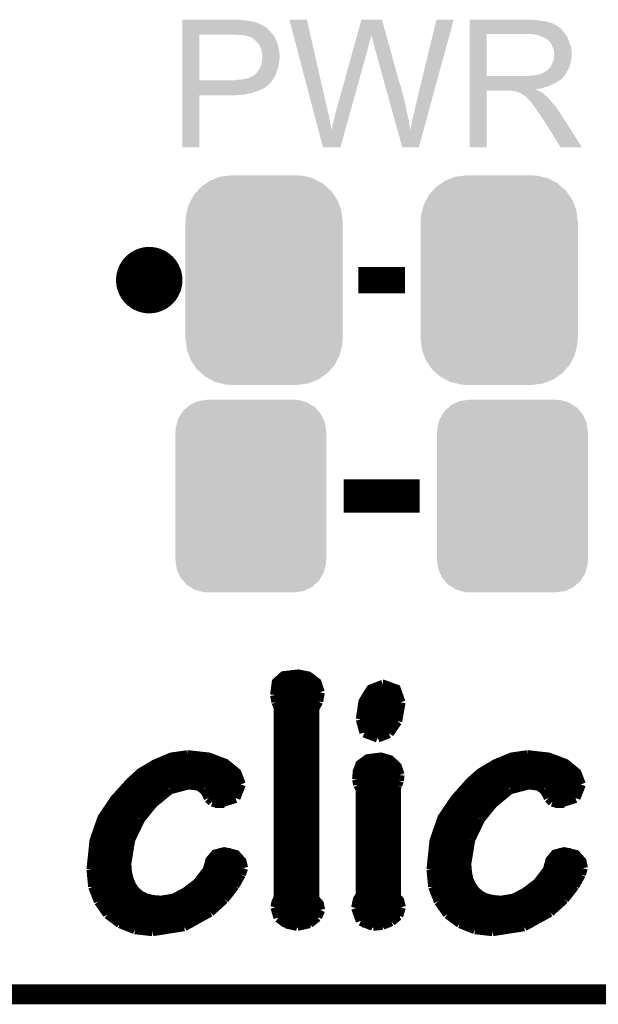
# Model space of a CAD drawing. Extents: x -1.3 to 24.2, y -3.9 to 53.4.
# Tile 12 of 25: x 13.2 to 17.7, y -3.9 to 3.6. Entities that reach past the tile are written whole.
import ezdxf

# ---------------------------------------------------------------- set-up
doc = ezdxf.new("R2010")
doc.units = 0
doc.layers.get('0').update_dxf_attribs({"linetype": 'CONTINUOUS'})
for name, color, linetype in [('CURRENT_15_CLICK_V100_GKO', 5, 'CONTINUOUS'), ('CURRENT_15_CLICK_V100_GTO', 14, 'CONTINUOUS'), ('CURRENT_15_CLICK_V100_GTS', 12, 'CONTINUOUS')]:
    doc.layers.add(name, color=color, linetype=linetype)

# ---------------------------------------------------------------- blocks, each defined once
blk = doc.blocks.new('CUSTOM_67')
for points in [[(-0.44566, 0.738152), (-0.412794, 0.76087), (0.45012, 0.738152), (0.407388, 0.76087)], [(-0.412794, 0.76087), (-0.368484, 0.777768), (0.407388, 0.76087), (0.3756, 0.777768)], [(-0.368484, 0.777768), (-0.333938, 0.790942), (0.3756, 0.777768), (0.32361, 0.790942)], [(-0.333938, 0.790942), (-0.273256, 0.798498), (0.32361, 0.790942), (0.29379, 0.798498)], [(-0.273256, 0.798498), (-0.25019, 0.80137), (0.29379, 0.798498), (0.25019, 0.80137)], [(-0.538216, 0.649738), (-0.50967, 0.681926), (0.53514, 0.649738), (0.51306, 0.681926)], [(-0.50967, 0.681926), (-0.482218, 0.71288), (0.51306, 0.681926), (0.47841, 0.71288)], [(-0.482218, 0.71288), (-0.44566, 0.738152), (0.47841, 0.71288), (0.45012, 0.738152)], [(-0.577562, 0.575076), (-0.55793, 0.61233), (0.574852, 0.575076), (0.560798, 0.61233)], [(-0.55793, 0.61233), (-0.538216, 0.649738), (0.560798, 0.61233), (0.53514, 0.649738)], [(-0.597996, 0.49319), (-0.587972, 0.533366), (0.595442, 0.49319), (0.590586, 0.533366)], [(-0.587972, 0.533366), (-0.577562, 0.575076), (0.590586, 0.533366), (0.574852, 0.575076)], [(-0.60071, 0.44958), (-0.597996, 0.49319), (0.60071, 0.44958), (0.595442, 0.49319)], [(-0.60198, -0.44958), (-0.60198, 0.44958), (0.60198, -0.44958), (0.60198, 0.44958)], [(-0.59544, -0.49319), (-0.60071, -0.44958), (0.597996, -0.49319), (0.60071, -0.44958)], [(-0.590586, -0.533366), (-0.59544, -0.49319), (0.58797, -0.533366), (0.597996, -0.49319)], [(-0.57485, -0.575076), (-0.590586, -0.533366), (0.577562, -0.575076), (0.58797, -0.533366)], [(-0.560798, -0.61233), (-0.57485, -0.575076), (0.557928, -0.61233), (0.577562, -0.575076)], [(-0.535138, -0.649738), (-0.560798, -0.61233), (0.538216, -0.649738), (0.557928, -0.61233)], [(-0.51306, -0.681926), (-0.535138, -0.649738), (0.509668, -0.681926), (0.538216, -0.649738)], [(-0.478408, -0.71288), (-0.51306, -0.681926), (0.482218, -0.71288), (0.509668, -0.681926)], [(-0.45012, -0.738152), (-0.478408, -0.71288), (0.445658, -0.738152), (0.482218, -0.71288)], [(-0.407386, -0.76087), (-0.45012, -0.738152), (0.412794, -0.76087), (0.445658, -0.738152)], [(-0.3756, -0.777768), (-0.407386, -0.76087), (0.368482, -0.777768), (0.412794, -0.76087)], [(-0.323608, -0.790942), (-0.3756, -0.777768), (0.333938, -0.790942), (0.368482, -0.777768)], [(-0.29379, -0.798498), (-0.323608, -0.790942), (0.273254, -0.798498), (0.333938, -0.790942)], [(-0.25019, -0.80137), (-0.29379, -0.798498), (0.25019, -0.80137), (0.273254, -0.798498)]]:
    blk.add_solid(points)
blk = doc.blocks.new('CUSTOM_68')
for points in [[(-0.518606, 0.650592), (-0.486794, 0.678626), (0.515276, 0.650592), (0.490572, 0.678626)], [(-0.486794, 0.678626), (-0.465932, 0.697008), (0.490572, 0.678626), (0.461224, 0.697008)], [(-0.465932, 0.697008), (-0.425122, 0.715892), (0.461224, 0.697008), (0.431072, 0.715892)], [(-0.425122, 0.715892), (-0.402214, 0.726492), (0.431072, 0.715892), (0.392864, 0.726492)], [(-0.402214, 0.726492), (-0.346074, 0.73466), (0.392864, 0.726492), (0.36342, 0.73466)], [(-0.346074, 0.73466), (-0.33274, 0.7366), (0.36342, 0.73466), (0.33274, 0.7366)], [(-0.555872, 0.591092), (-0.53404, 0.625952), (0.55312, 0.591092), (0.536988, 0.625952)], [(-0.53404, 0.625952), (-0.518606, 0.650592), (0.536988, 0.625952), (0.515276, 0.650592)], [(-0.57464, 0.52344), (-0.563878, 0.562234), (0.572118, 0.52344), (0.566472, 0.562234)], [(-0.563878, 0.562234), (-0.555872, 0.591092), (0.566472, 0.562234), (0.55312, 0.591092)], [(-0.57658, 0.49276), (-0.57464, 0.52344), (0.57658, 0.49276), (0.572118, 0.52344)], [(-0.57658, -0.49276), (-0.57658, 0.49276), (0.57658, -0.49276), (0.57658, 0.49276)], [(-0.572116, -0.52344), (-0.57658, -0.49276), (0.57464, -0.52344), (0.57658, -0.49276)], [(-0.566472, -0.562234), (-0.572116, -0.52344), (0.563876, -0.562234), (0.57464, -0.52344)], [(-0.553118, -0.591092), (-0.566472, -0.562234), (0.555872, -0.591092), (0.563876, -0.562234)], [(-0.536988, -0.625952), (-0.553118, -0.591092), (0.534038, -0.625952), (0.555872, -0.591092)], [(-0.515274, -0.650592), (-0.536988, -0.625952), (0.518606, -0.650592), (0.534038, -0.625952)], [(-0.490572, -0.678626), (-0.515274, -0.650592), (0.486792, -0.678626), (0.518606, -0.650592)], [(-0.461222, -0.697008), (-0.490572, -0.678626), (0.465932, -0.697008), (0.486792, -0.678626)], [(-0.431072, -0.715892), (-0.461222, -0.697008), (0.42512, -0.715892), (0.465932, -0.697008)], [(-0.392862, -0.726492), (-0.431072, -0.715892), (0.402214, -0.726492), (0.42512, -0.715892)], [(-0.36342, -0.73466), (-0.392862, -0.726492), (0.346072, -0.73466), (0.402214, -0.726492)], [(-0.33274, -0.7366), (-0.36342, -0.73466), (0.33274, -0.7366), (0.346072, -0.73466)]]:
    blk.add_solid(points)

msp = doc.modelspace()

# ---------------------------------------------------------------- linework, layer by layer
at = {"layer": 'CURRENT_15_CLICK_V100_GKO', "const_width": 0.1524}
msp.add_lwpolyline([(-1.27, -3.81), (21.59, -3.81), (24.13, -1.27)], dxfattribs=at)
at = {"layer": 'CURRENT_15_CLICK_V100_GTO', "const_width": 0.254}
msp.add_lwpolyline([(14.097, 1.651, 1), (14.351, 1.651, 1)], format="xyb", close=True, dxfattribs=at)
at = {"layer": 'CURRENT_15_CLICK_V100_GTO'}
for points, const_width in [([(15.8242, 1.651), (16.1798, 1.651)], 0.2032), ([(15.71244, 0), (16.29156, 0)], 0.254), ([(15.18666, -1.52146), (15.19936, -1.42494), (15.2527, -1.37668), (15.36446, -1.36398), (15.44066, -1.37922), (15.50416, -1.42748), (15.52956, -1.50114)], 0.0762), ([(15.19682, -1.43256), (15.50924, -1.43256)], 0.0762), ([(15.84198, -1.70688), (15.8623, -1.57226), (15.92072, -1.47828), (16.01216, -1.44272)], 0.0762), ([(16.01216, -1.44272), (16.0147, -1.44272), (16.11122, -1.47828), (16.14678, -1.57734)], 0.0762), ([(15.18666, -1.50876), (15.52956, -1.50876)], 0.0762), ([(15.18666, -1.52146), (15.19682, -1.5748)], 0.0762), ([(15.51686, -1.56972), (15.52956, -1.50114)], 0.0762), ([(15.89278, -1.50876), (16.13408, -1.50876)], 0.0762), ([(15.19682, -1.5748), (15.2146, -1.62052)], 0.0762), ([(15.19936, -1.58496), (15.51178, -1.58496)], 0.0762), ([(15.48638, -1.62814), (15.51686, -1.56972)], 0.0762), ([(15.85722, -1.58496), (16.14678, -1.58496)], 0.0762), ([(16.12138, -1.72212), (16.14678, -1.57734)], 0.0762), ([(15.2146, -3.06832), (15.2146, -1.62052)], 0.0762), ([(15.2146, -1.66116), (15.48638, -1.66116)], 0.0762), ([(15.48638, -3.07848), (15.48638, -1.62814)], 0.0762), ([(15.84198, -1.66116), (16.13916, -1.66116)], 0.0762), ([(15.2146, -1.73736), (15.48638, -1.73736)], 0.0762), ([(15.84198, -1.70688), (15.86992, -1.80848)], 0.0762), ([(15.84198, -1.73736), (16.11376, -1.73736)], 0.0762), ([(16.05788, -1.81356), (16.12138, -1.72212)], 0.0762), ([(15.2146, -1.81356), (15.48638, -1.81356)], 0.0762), ([(15.86992, -1.80848), (15.97152, -1.84658)], 0.0762), ([(15.87754, -1.81356), (16.05788, -1.81356)], 0.0762), ([(15.97152, -1.84658), (16.05788, -1.81356)], 0.0762), ([(15.2146, -1.88976), (15.48638, -1.88976)], 0.0762), ([(13.78204, -2.85496), (13.8049, -2.63652), (13.86586, -2.46126), (13.96238, -2.31902), (14.08176, -2.18694), (14.1605, -2.11582), (14.27226, -2.04978), (14.39418, -1.99898), (14.5161, -1.9812)], 0.0762), ([(14.5161, -1.9812), (14.52118, -1.9812), (14.67866, -1.99898), (14.80566, -2.04724), (14.89202, -2.11836), (14.92504, -2.20472)], 0.0762), ([(15.2146, -1.96596), (15.48638, -1.96596)], 0.0762), ([(16.383, -2.85496), (16.40586, -2.63652), (16.46682, -2.46126), (16.56334, -2.31902), (16.68018, -2.18694), (16.76146, -2.11582), (16.87322, -2.04978), (16.99514, -1.99898), (17.11706, -1.9812)], 0.0762), ([(17.11706, -1.9812), (17.1196, -1.9812), (17.27708, -1.99898), (17.40662, -2.04724), (17.49298, -2.11836), (17.526, -2.20472)], 0.0762), ([(14.28496, -2.04216), (14.79804, -2.04216)], 0.0762), ([(15.2146, -2.04216), (15.48638, -2.04216)], 0.0762), ([(15.81404, -2.16662), (15.81912, -2.10566), (15.83944, -2.05232), (15.89532, -2.01168), (15.99692, -1.99898), (16.0655, -2.0193), (16.11884, -2.0701), (16.13916, -2.13106)], 0.0762), ([(15.84706, -2.04216), (16.09344, -2.04216)], 0.0762), ([(16.88592, -2.04216), (17.399, -2.04216)], 0.0762), ([(14.15796, -2.11836), (14.89202, -2.11836)], 0.0762), ([(15.2146, -2.11836), (15.48638, -2.11836)], 0.0762), ([(15.81658, -2.11836), (16.13916, -2.11836)], 0.0762), ([(16.13408, -2.17678), (16.13916, -2.1336)], 0.0762), ([(16.13916, -2.1336), (16.13916, -2.13106)], 0.0762), ([(16.75892, -2.11836), (17.49298, -2.11836)], 0.0762), ([(14.07414, -2.19456), (14.92504, -2.19456)], 0.0762), ([(14.38148, -2.24282), (14.52626, -2.20472)], 0.0762), ([(14.52626, -2.20472), (14.60246, -2.21488)], 0.0762), ([(14.60246, -2.21488), (14.64056, -2.24282)], 0.0762), ([(14.8844, -2.30886), (14.92504, -2.20472)], 0.0762), ([(15.2146, -2.19456), (15.48638, -2.19456)], 0.0762), ([(15.81404, -2.16662), (15.82166, -2.20726)], 0.0762), ([(15.81658, -2.19456), (16.129, -2.19456)], 0.0762), ([(15.82166, -2.20726), (15.84198, -2.24282)], 0.0762), ([(16.11122, -2.23012), (16.12138, -2.2098)], 0.0762), ([(16.12138, -2.2098), (16.13408, -2.17678)], 0.0762), ([(16.6751, -2.19456), (17.52346, -2.19456)], 0.0762), ([(16.98244, -2.24282), (17.12722, -2.20472)], 0.0762), ([(17.12722, -2.20472), (17.20342, -2.21488)], 0.0762), ([(17.20342, -2.21488), (17.24152, -2.24282)], 0.0762), ([(17.48536, -2.30886), (17.526, -2.20472)], 0.0762), ([(14.00302, -2.27076), (14.3383, -2.27076)], 0.0762), ([(14.25194, -2.3495), (14.38148, -2.24282)], 0.0762), ([(14.64056, -2.24282), (14.66342, -2.2733)], 0.0762), ([(14.66088, -2.27076), (14.9098, -2.27076)], 0.0762), ([(14.66342, -2.2733), (14.67866, -2.30886)], 0.0762), ([(15.2146, -2.27076), (15.48638, -2.27076)], 0.0762), ([(15.80642, -3.1496), (15.81912, -3.0861), (15.84198, -3.05054), (15.84198, -2.24282)], 0.0762), ([(15.84198, -2.27076), (16.11122, -2.27076)], 0.0762), ([(16.11122, -3.06324), (16.11122, -2.23012)], 0.0762), ([(16.60398, -2.27076), (16.93926, -2.27076)], 0.0762), ([(16.8529, -2.3495), (16.98244, -2.24282)], 0.0762), ([(17.24152, -2.24282), (17.26438, -2.2733)], 0.0762), ([(17.26184, -2.27076), (17.51076, -2.27076)], 0.0762), ([(17.26438, -2.2733), (17.27962, -2.30886)], 0.0762), ([(13.93952, -2.34696), (14.25448, -2.34696)], 0.0762), ([(14.15542, -2.46888), (14.25194, -2.3495)], 0.0762), ([(14.67866, -2.30886), (14.7066, -2.3368)], 0.0762), ([(14.7066, -2.3368), (14.75486, -2.3495)], 0.0762), ([(14.72692, -2.34696), (14.79804, -2.34696)], 0.0762), ([(14.75486, -2.3495), (14.8844, -2.30886)], 0.0762), ([(15.2146, -2.34696), (15.48638, -2.34696)], 0.0762), ([(15.84198, -2.34696), (16.11122, -2.34696)], 0.0762), ([(16.54048, -2.34696), (16.85544, -2.34696)], 0.0762), ([(16.75638, -2.46888), (16.8529, -2.3495)], 0.0762), ([(17.27962, -2.30886), (17.30756, -2.3368)], 0.0762), ([(17.30756, -2.3368), (17.35582, -2.3495)], 0.0762), ([(17.32788, -2.34696), (17.399, -2.34696)], 0.0762), ([(17.35582, -2.3495), (17.48536, -2.30886)], 0.0762), ([(13.88872, -2.42316), (14.18844, -2.42316)], 0.0762), ([(15.2146, -2.42316), (15.48638, -2.42316)], 0.0762), ([(15.84198, -2.42316), (16.11122, -2.42316)], 0.0762), ([(16.48968, -2.42316), (16.7894, -2.42316)], 0.0762), ([(13.84808, -2.49936), (14.13764, -2.49936)], 0.0762), ([(14.07922, -2.62636), (14.15542, -2.46888)], 0.0762), ([(15.2146, -2.49936), (15.48638, -2.49936)], 0.0762), ([(15.84198, -2.49936), (16.11122, -2.49936)], 0.0762), ([(16.44904, -2.49936), (16.7386, -2.49936)], 0.0762), ([(16.68018, -2.62636), (16.75638, -2.46888)], 0.0762), ([(13.82014, -2.57556), (14.09954, -2.57556)], 0.0762), ([(15.2146, -2.57556), (15.48638, -2.57556)], 0.0762), ([(15.84198, -2.57556), (16.11122, -2.57556)], 0.0762), ([(16.4211, -2.57556), (16.7005, -2.57556)], 0.0762), ([(13.79982, -2.65176), (14.0716, -2.65176)], 0.0762), ([(14.04874, -2.81178), (14.07922, -2.62636)], 0.0762), ([(15.2146, -2.65176), (15.48638, -2.65176)], 0.0762), ([(15.84198, -2.65176), (16.11122, -2.65176)], 0.0762), ([(16.40078, -2.65176), (16.67256, -2.65176)], 0.0762), ([(16.6497, -2.81178), (16.68018, -2.62636)], 0.0762), ([(13.78712, -2.72796), (14.05382, -2.72796)], 0.0762), ([(14.04874, -2.81178), (14.05382, -2.87528), (14.06652, -2.93116), (14.08684, -2.97942), (14.11478, -3.02006), (14.15288, -3.05308), (14.1986, -3.07594), (14.25194, -3.08864), (14.3129, -3.09372), (14.40942, -3.07848), (14.49832, -3.03276), (14.59484, -2.9591), (14.67104, -2.86004), (14.69136, -2.78638), (14.72946, -2.74066), (14.79804, -2.72288), (14.8844, -2.7432), (14.93012, -2.794), (14.94282, -2.8448)], 0.0762), ([(14.75486, -2.72796), (14.8463, -2.72796)], 0.0762), ([(15.2146, -2.72796), (15.48638, -2.72796)], 0.0762), ([(15.84198, -2.72796), (16.11122, -2.72796)], 0.0762), ([(16.38808, -2.72796), (16.65478, -2.72796)], 0.0762), ([(16.6497, -2.81178), (16.65478, -2.87528), (16.66494, -2.93116), (16.6878, -2.97942), (16.71574, -3.02006), (16.75384, -3.05308), (16.79956, -3.07594), (16.8529, -3.08864), (16.91386, -3.09372), (17.01038, -3.07848), (17.09928, -3.03276), (17.1958, -2.9591), (17.272, -2.86004), (17.29232, -2.78638), (17.33042, -2.74066), (17.399, -2.72288), (17.48536, -2.7432), (17.53108, -2.794), (17.54124, -2.8448)], 0.0762), ([(17.35582, -2.72796), (17.44726, -2.72796)], 0.0762), ([(13.78204, -2.80416), (14.04874, -2.80416)], 0.0762), ([(14.68628, -2.80416), (14.93266, -2.80416)], 0.0762), ([(15.2146, -2.80416), (15.48638, -2.80416)], 0.0762), ([(15.84198, -2.80416), (16.11122, -2.80416)], 0.0762), ([(16.383, -2.80416), (16.6497, -2.80416)], 0.0762), ([(17.28724, -2.80416), (17.53362, -2.80416)], 0.0762), ([(13.78204, -2.85496), (13.79474, -2.98704)], 0.0762), ([(13.78204, -2.88036), (14.05382, -2.88036)], 0.0762), ([(14.65834, -2.88036), (14.93012, -2.88036)], 0.0762), ([(14.87678, -2.97942), (14.92504, -2.89306)], 0.0762), ([(14.92504, -2.89306), (14.94282, -2.8448)], 0.0762), ([(15.2146, -2.88036), (15.48638, -2.88036)], 0.0762), ([(15.84198, -2.88036), (16.11122, -2.88036)], 0.0762), ([(16.383, -2.85496), (16.3957, -2.98704)], 0.0762), ([(16.383, -2.88036), (16.65478, -2.88036)], 0.0762), ([(17.2593, -2.88036), (17.53108, -2.88036)], 0.0762), ([(17.47774, -2.97942), (17.526, -2.89306)], 0.0762), ([(17.526, -2.89306), (17.54124, -2.8448)], 0.0762), ([(13.78966, -2.95656), (14.07414, -2.95656)], 0.0762), ([(14.59738, -2.95656), (14.89202, -2.95656)], 0.0762), ([(15.2146, -2.95656), (15.48638, -2.95656)], 0.0762), ([(15.84198, -2.95656), (16.11122, -2.95656)], 0.0762), ([(16.39062, -2.95656), (16.6751, -2.95656)], 0.0762), ([(17.19834, -2.95656), (17.49298, -2.95656)], 0.0762), ([(13.79474, -2.98704), (13.83792, -3.0988)], 0.0762), ([(13.80998, -3.03276), (14.12748, -3.03276)], 0.0762), ([(14.50086, -3.03276), (14.83868, -3.03276)], 0.0762), ([(14.79804, -3.08102), (14.87678, -2.97942)], 0.0762), ([(15.2146, -3.03276), (15.48638, -3.03276)], 0.0762), ([(15.84198, -3.03276), (16.11122, -3.03276)], 0.0762), ([(16.3957, -2.98704), (16.43888, -3.0988)], 0.0762), ([(16.41094, -3.03276), (16.72844, -3.03276)], 0.0762), ([(17.10182, -3.03276), (17.43964, -3.03276)], 0.0762), ([(17.399, -3.08102), (17.47774, -2.97942)], 0.0762), ([(13.83792, -3.0988), (13.9065, -3.19532)], 0.0762), ([(13.843, -3.10896), (14.77264, -3.10896)], 0.0762), ([(14.68882, -3.18008), (14.79804, -3.08102)], 0.0762), ([(15.1892, -3.14452), (15.19682, -3.10642), (15.2146, -3.06832)], 0.0762), ([(15.19682, -3.10896), (15.51432, -3.10896)], 0.0762), ([(15.48638, -3.07848), (15.52194, -3.11912), (15.5321, -3.16484)], 0.0762), ([(15.8115, -3.10896), (16.1417, -3.10896)], 0.0762), ([(16.11122, -3.06324), (16.13662, -3.09372), (16.14932, -3.14452)], 0.0762), ([(16.43888, -3.0988), (16.50746, -3.19532)], 0.0762), ([(16.44396, -3.10896), (17.3736, -3.10896)], 0.0762), ([(17.28978, -3.18008), (17.399, -3.08102)], 0.0762), ([(13.89888, -3.18516), (14.6812, -3.18516)], 0.0762), ([(13.9065, -3.19532), (14.00048, -3.26644)], 0.0762), ([(14.4907, -3.2893), (14.68882, -3.18008)], 0.0762), ([(15.1892, -3.14452), (15.21206, -3.22326)], 0.0762), ([(15.19428, -3.18516), (15.52956, -3.18516)], 0.0762), ([(15.50924, -3.21818), (15.5321, -3.16484)], 0.0762), ([(15.80642, -3.1496), (15.84198, -3.24866)], 0.0762), ([(15.80896, -3.18516), (16.1417, -3.18516)], 0.0762), ([(16.129, -3.20802), (16.14932, -3.14452)], 0.0762), ([(16.49984, -3.18516), (17.28216, -3.18516)], 0.0762), ([(16.50746, -3.19532), (16.60144, -3.26644)], 0.0762), ([(17.09166, -3.2893), (17.28978, -3.18008)], 0.0762), ([(13.99286, -3.26136), (14.55674, -3.26136)], 0.0762), ([(14.00048, -3.26644), (14.11478, -3.31216)], 0.0762), ([(15.21206, -3.22326), (15.27302, -3.26898)], 0.0762), ([(15.25524, -3.26136), (15.45844, -3.26136)], 0.0762), ([(15.27302, -3.26898), (15.35684, -3.28676)], 0.0762), ([(15.35684, -3.28676), (15.44828, -3.26644)], 0.0762), ([(15.44828, -3.26644), (15.50924, -3.21818)], 0.0762), ([(15.84198, -3.24866), (15.93596, -3.28676)], 0.0762), ([(15.85468, -3.26136), (16.06042, -3.26136)], 0.0762), ([(16.00708, -3.27914), (16.07566, -3.2512)], 0.0762), ([(16.07566, -3.2512), (16.129, -3.20802)], 0.0762), ([(16.59382, -3.26136), (17.1577, -3.26136)], 0.0762), ([(16.60144, -3.26644), (16.71574, -3.31216)], 0.0762), ([(14.11478, -3.31216), (14.2494, -3.3274)], 0.0762), ([(14.2494, -3.3274), (14.4907, -3.2893)], 0.0762), ([(15.93596, -3.28676), (16.00708, -3.27914)], 0.0762), ([(16.71574, -3.31216), (16.85036, -3.3274)], 0.0762), ([(16.85036, -3.3274), (17.09166, -3.2893)], 0.0762)]:
    msp.add_lwpolyline(points, dxfattribs=dict(at, const_width=const_width))
for points in [[(14.47802, 3.63982), (14.478022, 3.64236), (14.9225, 3.63982), (14.899638, 3.64236)], [(14.47802, 3.63474), (14.47802, 3.63982), (14.9733, 3.63474), (14.9225, 3.63982)], [(14.47802, 3.6322), (14.47802, 3.63474), (14.993622, 3.6322), (14.9733, 3.63474)], [(14.47802, 3.62966), (14.47802, 3.6322), (15.00632, 3.62966), (14.996162, 3.6322)], [(14.47802, 3.62712), (14.47802, 3.62966), (15.01902, 3.62712), (15.00632, 3.62966)], [(14.47802, 3.61696), (14.47802, 3.62712), (15.05458, 3.61696), (15.01902, 3.62712)], [(14.47802, 3.59664), (14.47802, 3.61696), (15.095218, 3.59664), (15.05458, 3.61696)], [(15.295912, 3.642342), (15.295906, 3.642358), (15.430504, 3.642342), (15.295906, 3.642358)], [(15.464244, 3.002278), (15.295912, 3.642342), (15.57528, 3.002278), (15.430504, 3.642342)], [(15.814004, 3.522944), (15.847072, 3.642344), (16.03761, 3.522944), (16.004544, 3.642344)], [(15.847072, 3.642344), (15.847078, 3.64236), (16.004544, 3.642344), (15.847078, 3.64236)], [(16.2687, 3.01498), (16.42111, 3.642332), (16.381618, 3.01498), (16.553174, 3.642332)], [(16.42111, 3.642332), (16.421118, 3.64236), (16.553174, 3.642332), (16.421118, 3.64236)], [(16.67512, 3.63982), (16.675122, 3.64236), (17.18056, 3.63982), (17.15262, 3.64236)], [(16.67512, 3.63474), (16.67512, 3.63982), (17.213578, 3.63474), (17.18056, 3.63982)], [(16.67512, 3.6322), (16.67512, 3.63474), (17.2466, 3.6322), (17.213578, 3.63474)], [(16.67512, 3.62458), (16.67512, 3.6322), (17.277078, 3.62458), (17.2466, 3.6322)], [(16.67512, 3.6195), (16.67512, 3.62458), (17.292322, 3.6195), (17.277078, 3.62458)], [(16.67512, 3.61696), (16.67512, 3.6195), (17.305022, 3.61696), (17.292322, 3.6195)], [(16.67512, 3.616938), (16.67512, 3.61696), (17.30756, 3.616938), (17.305022, 3.61696)], [(16.67512, 3.614414), (16.67512, 3.616938), (17.307574, 3.614414), (17.30756, 3.616938)], [(16.67512, 3.60934), (16.67512, 3.614414), (17.31772, 3.60934), (17.307574, 3.614414)], [(14.478018, 3.54838), (14.47802, 3.57124), (15.15364, 3.54838), (15.130782, 3.57124)], [(14.478018, 3.53314), (14.478018, 3.54838), (15.16634, 3.53314), (15.15364, 3.54838)], [(14.47802, 3.586478), (14.47802, 3.59664), (15.113, 3.586478), (15.095218, 3.59664)], [(14.47802, 3.58394), (14.47802, 3.586478), (15.115544, 3.58394), (15.113, 3.586478)], [(14.47802, 3.581396), (14.47802, 3.58394), (15.123162, 3.581396), (15.115544, 3.58394)], [(14.47802, 3.57124), (14.47802, 3.581396), (15.130782, 3.57124), (15.123162, 3.581396)], [(16.675118, 3.54584), (16.67512, 3.566158), (17.39646, 3.54584), (17.381222, 3.566158)], [(16.675118, 3.53314), (16.675118, 3.54584), (17.406338, 3.53314), (17.39646, 3.54584)], [(16.67512, 3.604258), (16.67512, 3.60934), (17.330422, 3.604258), (17.31772, 3.60934)], [(16.67512, 3.5941), (16.67512, 3.604258), (17.34566, 3.5941), (17.330422, 3.604258)], [(16.67512, 3.5814), (16.67512, 3.5941), (17.36344, 3.5814), (17.34566, 3.5941)], [(16.67512, 3.566158), (16.67512, 3.5814), (17.381222, 3.566158), (17.36344, 3.5814)], [(14.47801, 3.177562), (14.478018, 3.52806), (14.60754, 3.177562), (14.607562, 3.52806)], [(14.478018, 3.52806), (14.478018, 3.53314), (15.170694, 3.52806), (15.16634, 3.53314)], [(14.91234, 3.52552), (14.88694, 3.52806), (15.172872, 3.52552), (15.170694, 3.52806)], [(14.932662, 3.52298), (14.91234, 3.52552), (15.175048, 3.52298), (15.172872, 3.52552)], [(14.970762, 3.5179), (14.950442, 3.52298), (15.179402, 3.5179), (15.175048, 3.52298)], [(14.975844, 3.517898), (14.970762, 3.5179), (15.179404, 3.517898), (15.179402, 3.5179)], [(14.982618, 3.515358), (14.975844, 3.517898), (15.18158, 3.515358), (15.179404, 3.517898)], [(14.99616, 3.51028), (14.982618, 3.515358), (15.183838, 3.51028), (15.18158, 3.515358)], [(15.0114, 3.50266), (14.99616, 3.51028), (15.187226, 3.50266), (15.183838, 3.51028)], [(15.0241, 3.4925), (15.0114, 3.50266), (15.191742, 3.4925), (15.187226, 3.50266)], [(15.02728, 3.489956), (15.0241, 3.4925), (15.19428, 3.489956), (15.191742, 3.4925)], [(15.0368, 3.48234), (15.02728, 3.489956), (15.19682, 3.48234), (15.19428, 3.489956)], [(15.049498, 3.469642), (15.0368, 3.48234), (15.2019, 3.469642), (15.19682, 3.48234)], [(15.05204, 3.4671), (15.049498, 3.469642), (15.202748, 3.4671), (15.2019, 3.469642)], [(15.05713, 3.45948), (15.05204, 3.4671), (15.205286, 3.45948), (15.202748, 3.4671)], [(15.792912, 3.44678), (15.79854, 3.4671), (15.90294, 3.44678), (15.90802, 3.4671)], [(15.79854, 3.4671), (15.803464, 3.48488), (15.90802, 3.4671), (15.9131, 3.48488)], [(15.803464, 3.48488), (15.807684, 3.50012), (15.9131, 3.48488), (15.918178, 3.50012)], [(15.807684, 3.50012), (15.8112, 3.512818), (15.918178, 3.50012), (15.92072, 3.512818)], [(15.8112, 3.512818), (15.81331, 3.520434), (15.92072, 3.512818), (15.92072, 3.520434)], [(15.81331, 3.520434), (15.814004, 3.522944), (15.92072, 3.520434), (15.923222, 3.522944)], [(15.92326, 3.520444), (15.923222, 3.522944), (16.038302, 3.520444), (16.03761, 3.522944)], [(15.93088, 3.49758), (15.92326, 3.520444), (16.044634, 3.49758), (16.038302, 3.520444)], [(15.93596, 3.4798), (15.93088, 3.49758), (16.049558, 3.4798), (16.044634, 3.49758)], [(15.94104, 3.45948), (15.93596, 3.4798), (16.055184, 3.45948), (16.049558, 3.4798)], [(16.675112, 3.210582), (16.675118, 3.53312), (16.80464, 3.210582), (16.804642, 3.53312)], [(16.675118, 3.53312), (16.675118, 3.53314), (16.804642, 3.53312), (17.11198, 3.53314)], [(17.183102, 3.52806), (17.150082, 3.53314), (17.410288, 3.52806), (17.406338, 3.53314)], [(17.201742, 3.522976), (17.183102, 3.52806), (17.41424, 3.522976), (17.410288, 3.52806)], [(17.21104, 3.52044), (17.201742, 3.522976), (17.414262, 3.52044), (17.41424, 3.522976)], [(17.211068, 3.520426), (17.21104, 3.52044), (17.416786, 3.520426), (17.414262, 3.52044)], [(17.23136, 3.51028), (17.211068, 3.520426), (17.42186, 3.51028), (17.416786, 3.520426)], [(17.251682, 3.502658), (17.23136, 3.51028), (17.42491, 3.502658), (17.42186, 3.51028)], [(17.258454, 3.49758), (17.251682, 3.502658), (17.42694, 3.49758), (17.42491, 3.502658)], [(17.26184, 3.49504), (17.258454, 3.49758), (17.42803, 3.49504), (17.42694, 3.49758)], [(17.269464, 3.48996), (17.26184, 3.49504), (17.430206, 3.48996), (17.42803, 3.49504)], [(17.272006, 3.489954), (17.269464, 3.48996), (17.43021, 3.489954), (17.430206, 3.48996)], [(17.280892, 3.4798), (17.272006, 3.489954), (17.43456, 3.4798), (17.43021, 3.489954)], [(17.28978, 3.469642), (17.280892, 3.4798), (17.437946, 3.469642), (17.43456, 3.4798)], [(17.298852, 3.45694), (17.28978, 3.469642), (17.44218, 3.45694), (17.437946, 3.469642)], [(15.059666, 3.459468), (15.05713, 3.45948), (15.20529, 3.459468), (15.205286, 3.45948)], [(15.062564, 3.4544), (15.059666, 3.459468), (15.206978, 3.4544), (15.20529, 3.459468)], [(15.06982, 3.4417), (15.062564, 3.4544), (15.210156, 3.4417), (15.206978, 3.4544)], [(15.073632, 3.43408), (15.06982, 3.4417), (15.21206, 3.43408), (15.210156, 3.4417)], [(15.077442, 3.426458), (15.073632, 3.43408), (15.213754, 3.426458), (15.21206, 3.43408)], [(15.081252, 3.411218), (15.077442, 3.426458), (15.21714, 3.411218), (15.213754, 3.426458)], [(15.08252, 3.40614), (15.081252, 3.411218), (15.217648, 3.40614), (15.21714, 3.411218)], [(15.08506, 3.3909), (15.08252, 3.40614), (15.219172, 3.3909), (15.217648, 3.40614)], [(15.086076, 3.38582), (15.08506, 3.3909), (15.21968, 3.38582), (15.219172, 3.3909)], [(15.664182, 2.981962), (15.78236, 3.40868), (15.774398, 2.981962), (15.89278, 3.40868)], [(15.78236, 3.40868), (15.787988, 3.429), (15.89278, 3.40868), (15.89786, 3.429)], [(15.787988, 3.429), (15.792912, 3.44678), (15.89786, 3.429), (15.90294, 3.44678)], [(15.94612, 3.441702), (15.94104, 3.45948), (16.060108, 3.441702), (16.055184, 3.45948)], [(15.94866, 3.42646), (15.94612, 3.441702), (16.064328, 3.42646), (16.060108, 3.441702)], [(15.9512, 3.418842), (15.94866, 3.42646), (16.066438, 3.418842), (16.064328, 3.42646)], [(15.953738, 3.413764), (15.9512, 3.418842), (16.067844, 3.413764), (16.066438, 3.418842)], [(15.95374, 3.408682), (15.953738, 3.413764), (16.069252, 3.408682), (16.067844, 3.413764)], [(16.026316, 3.147056), (15.95374, 3.408682), (16.141702, 3.147056), (16.069252, 3.408682)], [(17.30248, 3.45186), (17.298852, 3.45694), (17.443706, 3.45186), (17.44218, 3.45694)], [(17.3101, 3.431542), (17.30248, 3.45186), (17.4498, 3.431542), (17.443706, 3.45186)], [(17.3101, 3.43154), (17.3101, 3.431542), (17.449802, 3.43154), (17.4498, 3.431542)], [(17.31772, 3.416296), (17.3101, 3.43154), (17.45285, 3.416296), (17.449802, 3.43154)], [(17.319172, 3.406138), (17.31772, 3.416296), (17.45488, 3.406138), (17.45285, 3.416296)], [(17.32026, 3.398518), (17.319172, 3.406138), (17.45488, 3.398518), (17.45488, 3.406138)], [(17.320262, 3.385818), (17.32026, 3.398518), (17.45488, 3.385818), (17.45488, 3.398518)], [(15.083026, 3.302), (15.0876, 3.324858), (15.2146, 3.302), (15.21917, 3.324858)], [(15.09014, 3.365498), (15.086076, 3.38582), (15.221528, 3.365498), (15.21968, 3.38582)], [(15.0876, 3.324858), (15.08781, 3.327398), (15.21917, 3.324858), (15.21968, 3.327398)], [(15.08781, 3.327398), (15.088658, 3.337558), (15.21968, 3.327398), (15.21968, 3.337558)], [(15.088658, 3.337558), (15.089504, 3.347718), (15.21968, 3.337558), (15.22222, 3.347718)], [(15.089504, 3.347718), (15.09014, 3.35534), (15.22222, 3.347718), (15.22222, 3.35534)], [(15.09014, 3.357882), (15.09014, 3.365498), (15.22222, 3.357882), (15.221528, 3.365498)], [(15.09014, 3.35534), (15.09014, 3.357882), (15.22222, 3.35534), (15.22222, 3.357882)], [(17.305018, 3.301998), (17.310098, 3.3147), (17.443796, 3.301998), (17.44726, 3.3147)], [(17.310098, 3.3147), (17.315178, 3.327398), (17.44726, 3.3147), (17.449798, 3.327398)], [(17.315178, 3.327398), (17.317718, 3.3401), (17.449798, 3.327398), (17.45234, 3.3401)], [(17.317718, 3.3401), (17.31772, 3.340102), (17.45234, 3.3401), (17.45234, 3.340102)], [(17.31772, 3.340102), (17.31917, 3.350258), (17.45234, 3.340102), (17.45488, 3.350258)], [(17.31917, 3.350258), (17.3228, 3.37566), (17.45488, 3.350258), (17.45488, 3.37566)], [(17.3228, 3.378196), (17.320262, 3.385818), (17.45488, 3.378196), (17.45488, 3.385818)], [(17.3228, 3.37566), (17.3228, 3.378196), (17.45488, 3.37566), (17.45488, 3.378196)], [(15.045942, 3.235958), (15.052038, 3.246118), (15.19682, 3.235958), (15.199722, 3.246118)], [(15.052038, 3.246118), (15.058134, 3.25374), (15.199722, 3.246118), (15.2019, 3.25374)], [(15.058134, 3.25374), (15.0622, 3.258822), (15.2019, 3.25374), (15.203462, 3.258822)], [(15.0622, 3.258822), (15.07236, 3.2766), (15.203462, 3.258822), (15.208934, 3.2766)], [(15.07236, 3.2766), (15.076874, 3.286758), (15.208934, 3.2766), (15.21206, 3.286758)], [(15.076874, 3.286758), (15.082518, 3.299458), (15.21206, 3.286758), (15.214176, 3.299458)], [(15.082518, 3.299458), (15.083026, 3.302), (15.214176, 3.299458), (15.2146, 3.302)], [(17.236442, 3.23596), (17.249138, 3.24104), (17.413606, 3.23596), (17.416568, 3.24104)], [(17.249138, 3.24104), (17.271364, 3.25882), (17.416568, 3.24104), (17.42694, 3.25882)], [(17.271364, 3.25882), (17.274538, 3.261358), (17.42694, 3.25882), (17.428092, 3.261358)], [(17.274538, 3.261358), (17.287238, 3.274058), (17.428092, 3.261358), (17.433866, 3.274058)], [(17.287238, 3.274058), (17.294858, 3.286758), (17.433866, 3.274058), (17.43964, 3.286758)], [(17.294858, 3.286758), (17.297398, 3.2893), (17.43964, 3.286758), (17.440332, 3.2893)], [(17.297398, 3.2893), (17.29994, 3.294378), (17.440332, 3.2893), (17.441718, 3.294378)], [(17.29994, 3.294378), (17.305018, 3.301998), (17.441718, 3.294378), (17.443796, 3.301998)], [(14.47801, 3.17754), (14.47801, 3.177562), (14.869158, 3.17754), (14.60754, 3.177562)], [(14.47801, 3.164838), (14.47801, 3.17754), (15.156178, 3.164838), (15.165252, 3.17754)], [(14.47801, 3.149594), (14.47801, 3.164838), (15.14094, 3.149594), (15.156178, 3.164838)], [(14.869158, 3.17754), (14.879318, 3.18008), (15.165252, 3.17754), (15.167066, 3.18008)], [(14.889478, 3.18008), (14.902168, 3.182618), (15.167066, 3.18008), (15.16888, 3.182618)], [(14.902168, 3.182618), (14.90218, 3.18262), (15.16888, 3.182618), (15.16888, 3.18262)], [(14.90218, 3.18262), (14.927582, 3.18516), (15.16888, 3.18262), (15.170332, 3.18516)], [(14.927582, 3.18516), (14.95806, 3.19024), (15.170332, 3.18516), (15.173234, 3.19024)], [(14.95806, 3.19024), (14.986, 3.197858), (15.173234, 3.19024), (15.177588, 3.197858)], [(14.986, 3.197858), (15.01394, 3.21056), (15.177588, 3.197858), (15.184846, 3.21056)], [(15.01394, 3.21056), (15.026636, 3.21564), (15.184846, 3.21056), (15.187748, 3.21564)], [(15.026636, 3.21564), (15.029174, 3.218178), (15.187748, 3.21564), (15.1892, 3.218178)], [(15.029174, 3.218178), (15.044418, 3.233418), (15.1892, 3.218178), (15.19573, 3.233418)], [(15.044418, 3.233418), (15.045942, 3.235958), (15.19573, 3.233418), (15.19682, 3.235958)], [(16.67511, 3.19786), (16.675112, 3.2004), (17.386294, 3.19786), (17.38884, 3.2004)], [(16.67511, 3.197846), (16.67511, 3.19786), (17.383754, 3.197846), (17.386294, 3.19786)], [(16.67511, 3.19278), (16.67511, 3.197846), (17.381218, 3.19278), (17.383754, 3.197846)], [(16.67511, 3.1877), (16.67511, 3.19278), (17.37614, 3.1877), (17.381218, 3.19278)], [(16.67511, 3.18262), (16.67511, 3.1877), (17.368518, 3.18262), (17.37614, 3.1877)], [(16.67511, 3.177538), (16.67511, 3.18262), (17.35836, 3.177538), (17.368518, 3.18262)], [(16.67511, 3.1623), (16.67511, 3.177538), (17.338038, 3.1623), (17.35836, 3.177538)], [(16.67511, 3.14706), (16.67511, 3.1623), (17.30756, 3.14706), (17.338038, 3.1623)], [(16.675112, 3.21056), (16.675112, 3.210582), (17.096738, 3.21056), (16.80464, 3.210582)], [(16.675112, 3.2004), (16.675112, 3.21056), (17.38884, 3.2004), (17.396968, 3.21056)], [(17.096738, 3.21056), (17.111978, 3.2131), (17.396968, 3.21056), (17.399, 3.2131)], [(17.132298, 3.2131), (17.178018, 3.21818), (17.399, 3.2131), (17.402386, 3.21818)], [(17.178018, 3.21818), (17.200882, 3.22326), (17.402386, 3.21818), (17.405774, 3.22326)], [(17.200882, 3.22326), (17.218656, 3.22834), (17.405774, 3.22326), (17.409162, 3.22834)], [(17.223734, 3.22834), (17.228818, 3.233416), (17.409162, 3.22834), (17.412122, 3.233416)], [(17.228818, 3.233416), (17.236442, 3.23596), (17.412122, 3.233416), (17.413606, 3.23596)], [(14.478008, 3.10642), (14.47801, 3.12166), (15.07744, 3.10642), (15.107918, 3.12166)], [(14.478008, 3.0988), (14.478008, 3.10642), (15.05966, 3.0988), (15.07744, 3.10642)], [(14.478008, 3.08356), (14.478008, 3.0988), (15.013938, 3.08356), (15.05966, 3.0988)], [(14.47801, 3.147054), (14.47801, 3.149594), (15.140934, 3.147054), (15.14094, 3.149594)], [(14.47801, 3.13944), (14.47801, 3.147054), (15.133316, 3.13944), (15.140934, 3.147054)], [(14.47801, 3.136896), (14.47801, 3.13944), (15.125698, 3.136896), (15.133316, 3.13944)], [(14.47801, 3.12928), (14.47801, 3.136896), (15.118078, 3.12928), (15.125698, 3.136896)], [(14.47801, 3.12166), (14.47801, 3.12928), (15.107918, 3.12166), (15.118078, 3.12928)], [(16.028428, 3.139438), (16.026316, 3.147056), (16.146782, 3.139438), (16.141702, 3.147056)], [(16.031246, 3.12928), (16.028428, 3.139438), (16.14932, 3.12928), (16.146782, 3.139438)], [(16.03477, 3.11658), (16.031246, 3.12928), (16.15186, 3.11658), (16.14932, 3.12928)], [(16.039702, 3.098798), (16.03477, 3.11658), (16.154402, 3.098798), (16.15186, 3.11658)], [(16.044634, 3.081018), (16.039702, 3.098798), (16.16202, 3.081018), (16.154402, 3.098798)], [(16.6751, 2.667022), (16.675108, 3.098778), (16.804618, 2.667022), (16.80464, 3.098778)], [(16.675108, 3.108958), (16.67511, 3.111466), (17.183104, 3.108958), (17.180592, 3.111466)], [(16.675108, 3.0988), (16.675108, 3.108958), (17.20342, 3.0988), (17.183104, 3.108958)], [(16.675108, 3.098778), (16.675108, 3.0988), (16.80464, 3.098778), (16.997678, 3.0988)], [(16.67511, 3.13182), (16.67511, 3.14706), (17.271998, 3.13182), (17.30756, 3.14706)], [(16.67511, 3.12674), (16.67511, 3.13182), (17.251682, 3.12674), (17.271998, 3.13182)], [(16.67511, 3.11912), (16.67511, 3.12674), (17.228818, 3.11912), (17.251682, 3.12674)], [(16.67511, 3.11404), (16.67511, 3.11912), (17.205958, 3.11404), (17.228818, 3.11912)], [(16.67511, 3.111466), (16.67511, 3.11404), (17.180592, 3.111466), (17.205958, 3.11404)], [(17.007838, 3.09626), (16.997678, 3.0988), (17.208498, 3.09626), (17.20342, 3.0988)], [(17.023074, 3.093726), (17.020534, 3.09626), (17.212722, 3.093726), (17.208498, 3.09626)], [(17.025616, 3.09372), (17.023074, 3.093726), (17.212732, 3.09372), (17.212722, 3.093726)], [(17.048482, 3.0861), (17.025616, 3.09372), (17.225434, 3.0861), (17.212732, 3.09372)], [(14.478, 2.667022), (14.478008, 3.063218), (14.607518, 2.667022), (14.60754, 3.063218)], [(14.478008, 3.07848), (14.478008, 3.08356), (14.98854, 3.07848), (15.013938, 3.08356)], [(14.478008, 3.07086), (14.478008, 3.07848), (14.960598, 3.07086), (14.98854, 3.07848)], [(14.478008, 3.06832), (14.478008, 3.07086), (14.93012, 3.06832), (14.960598, 3.07086)], [(14.478008, 3.06578), (14.478008, 3.06832), (14.89456, 3.06578), (14.93012, 3.06832)], [(14.478008, 3.06324), (14.478008, 3.06578), (14.856462, 3.06324), (14.89456, 3.06578)], [(14.478008, 3.063218), (14.478008, 3.06324), (14.60754, 3.063218), (14.856462, 3.06324)], [(16.05027, 3.0607), (16.044634, 3.081018), (16.1671, 3.0607), (16.16202, 3.081018)], [(16.057316, 3.0353), (16.05027, 3.0607), (16.17218, 3.0353), (16.1671, 3.0607)], [(16.064362, 3.0099), (16.057316, 3.0353), (16.1798, 3.0099), (16.17218, 3.0353)], [(16.25854, 2.9718), (16.2687, 3.01498), (16.36981, 2.9718), (16.381618, 3.01498)], [(17.058638, 3.083562), (17.048482, 3.0861), (17.229664, 3.083562), (17.225434, 3.0861)], [(17.062452, 3.08102), (17.058638, 3.083562), (17.2339, 3.08102), (17.229664, 3.083562)], [(17.073876, 3.073402), (17.062452, 3.08102), (17.243424, 3.073402), (17.2339, 3.08102)], [(17.081498, 3.070862), (17.073876, 3.073402), (17.246598, 3.070862), (17.243424, 3.073402)], [(17.084018, 3.07086), (17.081498, 3.070862), (17.2466, 3.07086), (17.246598, 3.070862)], [(17.08404, 3.068332), (17.084018, 3.07086), (17.24913, 3.068332), (17.2466, 3.07086)], [(17.096738, 3.060702), (17.08404, 3.068332), (17.25676, 3.060702), (17.24913, 3.068332)], [(17.096742, 3.060698), (17.096738, 3.060702), (17.256764, 3.060698), (17.25676, 3.060702)], [(17.099282, 3.058158), (17.096742, 3.060698), (17.26184, 3.058158), (17.256764, 3.060698)], [(17.129762, 3.027678), (17.099282, 3.058158), (17.29232, 3.027678), (17.26184, 3.058158)], [(17.137378, 3.02006), (17.129762, 3.027678), (17.298036, 3.02006), (17.29232, 3.027678)], [(17.145, 3.009902), (17.137378, 3.02006), (17.305654, 3.009902), (17.298036, 3.02006)], [(15.465582, 2.997196), (15.464244, 3.002278), (15.57782, 2.997196), (15.57528, 3.002278)], [(15.466916, 2.992118), (15.465582, 2.997196), (15.577822, 2.992118), (15.57782, 2.997196)], [(15.470924, 2.97688), (15.466916, 2.992118), (15.582898, 2.97688), (15.577822, 2.992118)], [(15.473596, 2.96672), (15.470924, 2.97688), (15.58544, 2.96672), (15.582898, 2.97688)], [(15.476936, 2.95402), (15.473596, 2.96672), (15.58798, 2.95402), (15.58544, 2.96672)], [(15.480944, 2.93878), (15.476936, 2.95402), (15.59052, 2.93878), (15.58798, 2.95402)], [(15.48896, 2.9083), (15.480944, 2.93878), (15.59814, 2.9083), (15.59052, 2.93878)], [(15.648942, 2.931162), (15.65402, 2.943862), (15.760306, 2.931162), (15.763828, 2.943862)], [(15.65402, 2.943862), (15.659102, 2.96926), (15.763828, 2.943862), (15.770874, 2.96926)], [(15.659102, 2.96926), (15.66164, 2.97688), (15.770874, 2.96926), (15.772988, 2.97688)], [(15.66164, 2.97688), (15.664182, 2.981962), (15.772988, 2.97688), (15.774398, 2.981962)], [(16.072112, 2.98196), (16.064362, 3.0099), (16.18488, 2.98196), (16.1798, 3.0099)], [(16.087614, 2.92608), (16.072112, 2.98196), (16.19758, 2.92608), (16.18488, 2.98196)], [(16.25092, 2.931158), (16.25854, 2.9718), (16.358698, 2.931158), (16.36981, 2.9718)], [(17.14754, 3.00736), (17.145, 3.009902), (17.30756, 3.00736), (17.305654, 3.009902)], [(17.150078, 3.00482), (17.14754, 3.00736), (17.309818, 3.00482), (17.30756, 3.00736)], [(17.16532, 2.9845), (17.150078, 3.00482), (17.32788, 2.9845), (17.309818, 3.00482)], [(17.18056, 2.96418), (17.16532, 2.9845), (17.342104, 2.96418), (17.32788, 2.9845)], [(17.183948, 2.9591), (17.18056, 2.96418), (17.34566, 2.9591), (17.342104, 2.96418)], [(17.202574, 2.93116), (17.183948, 2.9591), (17.36598, 2.93116), (17.34566, 2.9591)], [(15.497644, 2.87528), (15.48896, 2.9083), (15.60322, 2.87528), (15.59814, 2.9083)], [(15.506996, 2.83972), (15.497644, 2.87528), (15.61084, 2.83972), (15.60322, 2.87528)], [(15.63116, 2.852422), (15.63878, 2.8829), (15.738462, 2.852422), (15.746916, 2.8829)], [(15.63878, 2.8829), (15.6464, 2.91592), (15.746916, 2.8829), (15.756076, 2.91592)], [(15.6464, 2.91592), (15.648942, 2.931162), (15.756076, 2.91592), (15.760306, 2.931162)], [(16.104524, 2.86512), (16.087614, 2.92608), (16.21028, 2.86512), (16.19758, 2.92608)], [(16.122034, 2.801996), (16.104524, 2.86512), (16.220402, 2.801996), (16.21028, 2.86512)], [(16.230602, 2.84988), (16.23568, 2.86512), (16.33647, 2.84988), (16.340638, 2.86512)], [(16.23568, 2.86512), (16.24076, 2.895602), (16.340638, 2.86512), (16.348974, 2.895602)], [(16.24076, 2.895602), (16.25092, 2.931158), (16.348974, 2.895602), (16.358698, 2.931158)], [(17.21104, 2.91846), (17.202574, 2.93116), (17.374038, 2.91846), (17.36598, 2.93116)], [(17.22374, 2.900682), (17.21104, 2.91846), (17.385318, 2.900682), (17.374038, 2.91846)], [(17.233898, 2.882902), (17.22374, 2.900682), (17.396598, 2.882902), (17.385318, 2.900682)], [(17.241518, 2.87528), (17.233898, 2.882902), (17.401434, 2.87528), (17.396598, 2.882902)], [(17.244062, 2.8702), (17.241518, 2.87528), (17.404658, 2.8702), (17.401434, 2.87528)], [(17.371058, 2.66701), (17.244062, 2.8702), (17.533574, 2.66701), (17.404658, 2.8702)], [(15.516958, 2.801842), (15.506996, 2.83972), (15.61846, 2.801842), (15.61084, 2.83972)], [(15.552416, 2.667016), (15.516958, 2.801842), (15.687026, 2.667016), (15.72443, 2.801842)], [(15.61846, 2.801842), (15.618462, 2.804164), (15.72443, 2.801842), (15.725074, 2.804164)], [(15.618462, 2.804164), (15.621, 2.809242), (15.725074, 2.804164), (15.726482, 2.809242)], [(15.621, 2.809242), (15.62354, 2.816864), (15.726482, 2.809242), (15.728596, 2.816864)], [(15.62354, 2.827022), (15.626082, 2.839722), (15.731414, 2.827022), (15.734938, 2.839722)], [(15.62354, 2.816864), (15.62354, 2.827022), (15.728596, 2.816864), (15.731414, 2.827022)], [(15.626082, 2.839722), (15.63116, 2.852422), (15.734938, 2.839722), (15.738462, 2.852422)], [(16.159476, 2.667016), (16.122034, 2.801996), (16.286466, 2.667016), (16.323376, 2.801996)], [(16.220402, 2.801996), (16.220446, 2.804166), (16.323376, 2.801996), (16.32397, 2.804166)], [(16.220446, 2.804166), (16.22298, 2.806706), (16.32397, 2.804166), (16.324664, 2.806706)], [(16.22298, 2.806706), (16.222982, 2.811782), (16.324664, 2.806706), (16.326052, 2.811782)], [(16.222982, 2.811782), (16.22552, 2.819404), (16.326052, 2.811782), (16.328138, 2.819404)], [(16.22552, 2.827022), (16.22806, 2.83718), (16.33022, 2.827022), (16.332998, 2.83718)], [(16.22552, 2.819404), (16.22552, 2.827022), (16.328138, 2.819404), (16.33022, 2.827022)], [(16.22806, 2.83718), (16.230602, 2.84988), (16.332998, 2.83718), (16.33647, 2.84988)], [(14.607518, 2.667), (14.478, 2.667022), (14.607518, 2.667), (14.607518, 2.667022)], [(15.687022, 2.667), (15.552416, 2.667016), (15.687022, 2.667), (15.687026, 2.667016)], [(16.286462, 2.667), (16.159476, 2.667016), (16.286462, 2.667), (16.286466, 2.667016)], [(16.804618, 2.667), (16.6751, 2.667022), (16.804618, 2.667), (16.804618, 2.667022)], [(17.53358, 2.667), (17.533574, 2.66701), (17.53358, 2.667), (17.371058, 2.66701)]]:
    msp.add_solid(points, dxfattribs=at)

# ---------------------------------------------------------------- block references
at = {"layer": 'CURRENT_15_CLICK_V100_GTS'}
for name, p in [('CUSTOM_67', (15.10284, 1.651)), ('CUSTOM_67', (16.90116, 1.651)), ('CUSTOM_68', (15.00124, 0)), ('CUSTOM_68', (17.00276, 0))]:
    msp.add_blockref(name, p, dxfattribs=at)

doc.saveas('drawing.dxf')
